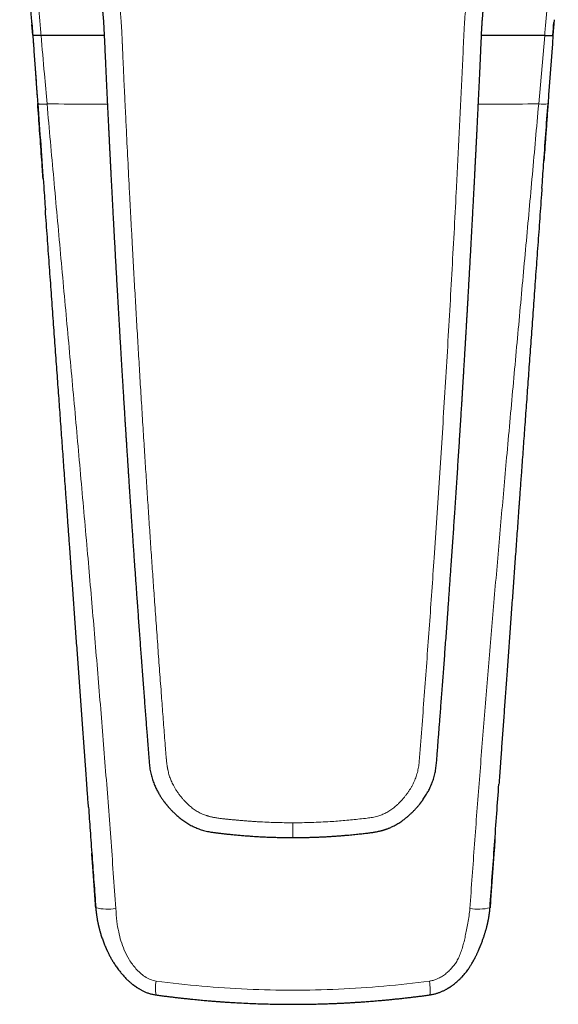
# Model space of a CAD drawing. Header units: millimetres. Extents: x 8 to 761, y 12 to 733.
# Tile 1 of 99: x 329 to 374, y 177 to 259. Entities that reach past the tile are written whole.
import ezdxf

# ---------------------------------------------------------------- set-up
doc = ezdxf.new("R2010")
doc.units = ezdxf.units.MM

msp = doc.modelspace()

# ---------------------------------------------------------------- linework, layer by layer
at = {"color": 7, "linetype": 'Continuous', "lineweight": 30}
for p, q in [((373.602, 259.328), (373.509, 258.036)), ((329.75, 258.036), (329.684, 258.941)), ((335.761, 258.007), (330.447, 258.007)), ((372.812, 258.007), (367.498, 258.007))]:
    msp.add_line(p, q, dxfattribs=at)
at = {"color": 252, "linetype": 'Continuous', "lineweight": 0}
msp.add_line((372.307, 252.248), (372.813, 258.007), dxfattribs=at)
at = {"color": 7, "linetype": 'Continuous', "lineweight": 30, "flags": 128}
msp.add_lwpolyline([(373.509, 258.036), (373.457, 257.317), (373.405, 256.598), (373.353, 255.88), (373.301, 255.161), (373.249, 254.442), (373.197, 253.724), (373.145, 253.005), (373.093, 252.287)], dxfattribs=at)
at = {"color": 252, "linetype": 'Continuous', "lineweight": 0}
for centre, radius, start, end in [((372.623, 253.847), 1.63, 258.82845, 286.78113), ((336.048, 189.034), 4.466, 257.03271, 278.88988), ((367.21, 189.034), 4.466, 261.11012, 282.96729), ((342.595, 177.915), 2.533, 166.14469, 192.69676)]:
    msp.add_arc(centre, radius, start, end, dxfattribs=at)
for points, knots in [([(351.629, 299.495), (351.455, 299.493), (351.109, 299.49), (350.59, 299.469), (350.075, 299.436), (349.563, 299.39), (349.055, 299.331), (348.56, 299.261), (348.078, 299.18), (347.608, 299.09), (347.142, 298.988), (346.678, 298.874), (346.209, 298.747), (345.733, 298.605), (345.251, 298.448), (344.773, 298.277), (344.298, 298.094), (343.827, 297.898), (343.37, 297.694), (342.927, 297.483), (342.499, 297.266), (342.077, 297.039), (341.662, 296.802), (341.245, 296.55), (340.827, 296.283), (340.408, 295.998), (339.995, 295.701), (339.587, 295.392), (339.186, 295.071), (338.8, 294.746), (338.431, 294.418), (338.077, 294.089), (337.73, 293.751), (337.39, 293.404), (337.053, 293.042), (336.717, 292.666), (336.386, 292.276), (336.065, 291.878), (335.754, 291.473), (335.454, 291.062), (335.169, 290.651), (334.899, 290.241), (334.643, 289.834), (334.396, 289.42), (334.159, 288.999), (333.925, 288.563), (333.696, 288.111), (333.473, 287.643), (333.26, 287.167), (333.057, 286.685), (332.864, 286.196), (332.686, 285.709), (332.522, 285.229), (332.373, 284.757), (332.235, 284.285), (332.109, 283.813), (331.992, 283.33), (331.885, 282.836), (331.789, 282.331), (331.706, 281.823), (331.635, 281.313), (331.577, 280.802), (331.533, 280.3), (331.501, 279.808), (331.482, 279.327), (331.474, 278.844), (331.477, 278.362), (331.492, 277.87), (331.519, 277.371), (331.558, 276.865), (331.611, 276.363), (331.675, 275.863), (331.752, 275.367), (331.84, 274.883), (331.938, 274.412), (332.044, 273.952), (332.162, 273.496), (332.291, 273.042), (332.421, 272.622), (332.55, 272.235), (332.676, 271.88), (332.809, 271.527), (332.949, 271.176), (333.096, 270.826), (333.25, 270.478), (333.406, 270.143), (333.536, 269.877), (333.638, 269.677), (333.715, 269.528), (333.797, 269.373), (333.883, 269.212), (333.973, 269.046), (334.06, 268.889), (334.14, 268.745), (334.214, 268.614), (334.29, 268.48), (334.351, 268.374), (334.392, 268.301), (334.413, 268.265), (334.431, 268.233), (334.449, 268.201), (334.468, 268.168), (334.488, 268.133), (334.509, 268.098), (334.529, 268.062), (334.55, 268.026), (334.57, 267.99), (334.591, 267.955), (334.611, 267.919), (334.646, 267.859), (334.693, 267.777), (334.75, 267.677), (334.801, 267.585), (334.839, 267.516), (334.867, 267.466), (334.887, 267.427), (334.913, 267.379), (334.943, 267.322), (334.975, 267.26), (335.007, 267.198), (335.055, 267.105), (335.117, 266.98), (335.193, 266.825), (335.266, 266.671), (335.336, 266.52), (335.433, 266.304), (335.556, 266.019), (335.702, 265.66), (335.843, 265.295), (335.986, 264.901), (336.13, 264.48), (336.274, 264.026), (336.411, 263.567), (336.537, 263.108), (336.654, 262.65), (336.744, 262.259), (336.814, 261.935), (336.865, 261.68), (336.912, 261.43), (336.955, 261.184), (336.994, 260.943), (337.03, 260.7), (337.06, 260.471), (337.086, 260.252), (337.109, 260.048), (337.13, 259.84), (337.149, 259.628), (337.167, 259.413), (337.183, 259.202), (337.197, 258.996), (337.21, 258.791), (337.223, 258.575), (337.235, 258.346), (337.247, 258.113), (337.259, 257.877), (337.267, 257.704), (337.272, 257.589), (337.275, 257.533), (337.277, 257.478), (337.28, 257.421), (337.282, 257.369), (337.284, 257.329), (337.285, 257.289), (337.288, 257.238), (337.291, 257.164), (337.295, 257.073), (337.299, 256.966), (337.304, 256.842), (337.31, 256.702), (337.316, 256.549), (337.322, 256.402), (337.328, 256.269), (337.333, 256.15), (337.338, 256.038), (337.342, 255.931), (337.355, 255.647), (337.377, 255.17), (337.408, 254.496), (337.441, 253.806), (337.474, 253.116), (337.507, 252.426), (337.54, 251.736), (337.574, 251.045), (337.642, 249.664), (337.745, 247.59), (337.852, 245.506), (337.926, 244.1), (337.964, 243.376), (338.002, 242.651), (338.041, 241.925), (338.08, 241.2), (338.144, 240.024), (338.234, 238.396), (338.351, 236.313), (338.47, 234.224), (338.593, 232.127), (338.718, 230.024), (338.847, 227.914), (338.977, 225.801), (339.106, 223.761), (339.231, 221.801), (339.353, 219.922), (339.477, 218.051), (339.601, 216.19), (339.727, 214.337), (339.854, 212.494), (339.988, 210.585), (340.128, 208.612), (340.275, 206.572), (340.424, 204.54), (340.569, 202.594), (340.709, 200.736), (340.822, 199.262), (340.892, 198.356), (340.919, 198.009), (340.926, 197.918), (340.933, 197.821), (340.941, 197.723), (340.949, 197.623), (340.957, 197.522), (340.966, 197.42), (340.973, 197.34), (340.978, 197.279), (340.982, 197.236), (340.986, 197.196), (340.989, 197.158), (340.993, 197.123), (340.997, 197.081), (341.005, 196.999), (341.019, 196.88), (341.035, 196.748), (341.051, 196.636), (341.065, 196.543), (341.079, 196.454), (341.094, 196.37), (341.118, 196.247), (341.154, 196.087), (341.205, 195.892), (341.263, 195.706), (341.327, 195.525), (341.401, 195.345), (341.484, 195.164), (341.583, 194.969), (341.698, 194.763), (341.831, 194.549), (341.974, 194.338), (342.129, 194.129), (342.294, 193.924), (342.461, 193.734), (342.624, 193.56), (342.778, 193.405), (342.932, 193.262), (343.088, 193.129), (343.248, 193.004), (343.412, 192.889), (343.578, 192.785), (343.749, 192.689), (343.924, 192.602), (344.106, 192.524), (344.259, 192.467), (344.381, 192.427), (344.47, 192.399), (344.56, 192.373), (344.653, 192.349), (344.747, 192.326), (344.844, 192.305), (344.955, 192.282), (345.084, 192.259), (345.235, 192.234), (345.397, 192.211), (345.557, 192.19), (345.706, 192.172), (345.838, 192.158), (345.968, 192.144), (346.106, 192.13), (346.246, 192.116), (346.385, 192.103), (346.521, 192.09), (346.659, 192.077), (346.8, 192.063), (346.942, 192.05), (347.149, 192.031), (347.419, 192.008), (347.748, 191.981), (348.067, 191.957), (348.387, 191.936), (348.845, 191.907), (349.443, 191.877), (350.175, 191.85), (350.903, 191.833), (351.388, 191.831), (351.629, 191.83)], [0, 0, 0, 0, 0.004066, 0.008108, 0.012128, 0.016128, 0.020112, 0.024083, 0.027815, 0.03154, 0.03526, 0.038976, 0.042691, 0.046634, 0.050582, 0.054536, 0.058499, 0.062473, 0.066459, 0.070207, 0.073945, 0.077675, 0.081398, 0.085117, 0.089048, 0.092996, 0.096962, 0.100949, 0.104961, 0.108966, 0.112729, 0.116497, 0.12027, 0.12405, 0.127841, 0.131839, 0.135826, 0.139806, 0.143781, 0.147752, 0.151723, 0.155469, 0.159217, 0.162971, 0.166733, 0.170503, 0.174534, 0.178577, 0.182635, 0.186708, 0.1908, 0.194928, 0.19881, 0.202665, 0.206495, 0.210304, 0.214092, 0.218104, 0.222112, 0.22612, 0.23013, 0.234145, 0.238145, 0.241904, 0.245662, 0.24942, 0.25318, 0.256944, 0.260916, 0.26487, 0.268809, 0.272735, 0.27665, 0.280558, 0.284237, 0.287914, 0.291591, 0.29527, 0.298953, 0.301886, 0.304825, 0.30777, 0.310722, 0.313682, 0.316651, 0.319631, 0.322338, 0.323592, 0.324903, 0.32627, 0.327694, 0.329174, 0.330711, 0.331882, 0.333035, 0.334238, 0.335508, 0.335898, 0.336187, 0.336476, 0.336765, 0.337054, 0.337377, 0.337699, 0.338021, 0.338343, 0.338666, 0.338988, 0.33931, 0.339632, 0.340613, 0.341513, 0.342333, 0.343072, 0.343378, 0.343667, 0.344101, 0.344646, 0.34519, 0.345734, 0.346278, 0.347639, 0.348999, 0.350333, 0.351615, 0.352912, 0.355862, 0.358888, 0.361993, 0.36503, 0.368692, 0.372411, 0.376172, 0.379896, 0.383576, 0.387213, 0.389288, 0.391319, 0.393307, 0.395252, 0.397156, 0.399024, 0.40099, 0.402565, 0.404167, 0.405797, 0.407455, 0.40914, 0.410853, 0.412399, 0.413972, 0.415654, 0.417446, 0.419348, 0.421113, 0.422962, 0.423389, 0.42382, 0.424255, 0.424695, 0.425139, 0.425478, 0.425634, 0.426082, 0.42666, 0.427367, 0.428204, 0.429171, 0.430267, 0.431494, 0.432732, 0.433709, 0.434624, 0.435499, 0.436336, 0.437133, 0.442132, 0.447513, 0.452896, 0.45828, 0.463665, 0.469051, 0.474439, 0.479827, 0.50139, 0.52297, 0.528625, 0.534281, 0.539938, 0.545597, 0.551256, 0.556917, 0.573118, 0.589372, 0.60568, 0.622042, 0.638459, 0.654929, 0.671452, 0.687952, 0.702695, 0.717368, 0.731973, 0.74651, 0.760979, 0.77538, 0.789715, 0.805703, 0.82164, 0.837527, 0.853365, 0.867262, 0.881123, 0.88794, 0.888539, 0.889263, 0.890067, 0.890827, 0.891544, 0.892415, 0.893212, 0.893933, 0.894295, 0.894635, 0.894952, 0.895247, 0.895519, 0.895781, 0.896237, 0.897441, 0.898578, 0.899348, 0.900083, 0.900784, 0.90145, 0.902082, 0.903714, 0.905286, 0.906802, 0.908275, 0.909783, 0.911338, 0.912944, 0.914884, 0.916847, 0.918836, 0.920855, 0.922907, 0.924996, 0.926775, 0.928475, 0.930099, 0.931691, 0.933279, 0.934833, 0.936355, 0.937874, 0.9394, 0.940935, 0.942494, 0.94321, 0.943936, 0.944672, 0.945418, 0.946174, 0.946941, 0.947719, 0.948823, 0.950014, 0.951292, 0.952656, 0.95379, 0.954782, 0.955761, 0.956859, 0.958013, 0.959067, 0.960121, 0.961194, 0.962319, 0.963429, 0.964523, 0.967191, 0.969763, 0.972237, 0.974667, 0.977243, 0.982973, 0.988675, 0.99435, 1, 1, 1, 1]), ([(329.3, 271.632), (329.309, 271.52), (329.346, 271.054), (329.412, 270.231), (329.498, 269.16), (329.59, 268.037), (329.687, 266.861), (329.79, 265.631), (329.894, 264.39), (330.001, 263.136), (330.11, 261.871), (330.22, 260.593), (330.333, 259.304), (330.41, 258.44), (330.448, 258.007)], [0, 0, 0, 0, 0.024625, 0.102518, 0.18112, 0.26043, 0.349784, 0.440022, 0.531142, 0.623147, 0.716034, 0.809806, 0.904461, 1, 1, 1, 1]), ([(372.811, 258.007), (372.847, 258.417), (372.919, 259.233), (373.026, 260.453), (373.131, 261.663), (373.235, 262.863), (373.336, 264.053), (373.442, 265.302), (373.551, 266.609), (373.664, 267.973), (373.774, 269.323), (373.872, 270.541), (373.933, 271.31), (373.959, 271.633)], [0, 0, 0, 0, 0.090298, 0.179854, 0.268669, 0.356741, 0.444071, 0.53066, 0.631759, 0.731828, 0.830866, 0.928875, 1, 1, 1, 1]), ([(366.032, 258.436), (366.039, 258.581), (366.054, 258.87), (366.082, 259.305), (366.116, 259.738), (366.159, 260.17), (366.213, 260.602), (366.277, 261.031), (366.354, 261.473), (366.443, 261.927), (366.545, 262.394), (366.657, 262.857), (366.778, 263.318), (366.905, 263.763), (367.036, 264.191), (367.17, 264.602), (367.312, 265.011), (367.462, 265.416), (367.62, 265.818), (367.787, 266.217), (367.958, 266.6), (368.133, 266.968), (368.313, 267.32), (368.5, 267.667), (368.695, 268.01), (368.893, 268.351), (369.025, 268.579), (369.091, 268.693)], [0, 0, 0, 0, 0.0401855, 0.0803483, 0.1204835, 0.1605948, 0.2006952, 0.2407935, 0.2808903, 0.3249907, 0.3690753, 0.4131364, 0.457176, 0.5011969, 0.5412018, 0.5811939, 0.6211704, 0.6611293, 0.7010703, 0.7409958, 0.7809031, 0.8174586, 0.8539863, 0.8904993, 0.9270073, 0.9635101, 1, 1, 1, 1]), ([(362.286, 197.307), (362.356, 198.229), (362.498, 200.078), (362.709, 202.858), (362.915, 205.652), (363.119, 208.46), (363.319, 211.28), (363.528, 214.28), (363.743, 217.46), (363.965, 220.821), (364.181, 224.192), (364.393, 227.593), (364.601, 231.022), (364.804, 234.477), (365, 237.936), (365.19, 241.397), (365.353, 244.461), (365.49, 247.126), (365.604, 249.392), (365.714, 251.656), (365.822, 253.918), (365.929, 256.178), (365.997, 257.683), (366.032, 258.436)], [0, 0, 0, 0, 0.045321, 0.090874, 0.136646, 0.182622, 0.228785, 0.275119, 0.329925, 0.384921, 0.440081, 0.495378, 0.551796, 0.608303, 0.66487, 0.72147, 0.778077, 0.815132, 0.852169, 0.889183, 0.926163, 0.963103, 1, 1, 1, 1]), ([(330.165, 252.287), (330.126, 252.827), (330.048, 253.905), (329.94, 255.403), (329.841, 256.779), (329.78, 257.618), (329.75, 258.036)], [0, 0, 0, 0, 0.282054, 0.56251, 0.781748, 1, 1, 1, 1]), ([(330.446, 258.007), (330.54, 256.931), (330.709, 255.011), (330.877, 253.092), (330.952, 252.248)], [0, 0, 0, 0, 0.560011, 1, 1, 1, 1]), ([(330.166, 252.286), (330.167, 252.283), (330.169, 252.276), (330.186, 252.266), (330.215, 252.257), (330.256, 252.249), (330.31, 252.242), (330.376, 252.237), (330.449, 252.234), (330.528, 252.233), (330.61, 252.233), (330.695, 252.235), (330.781, 252.238), (330.867, 252.242), (330.924, 252.246), (330.952, 252.248)], [0, 0, 0, 0, 0.0700841, 0.14724, 0.2270308, 0.3089609, 0.3924405, 0.4768065, 0.5613519, 0.6384066, 0.7144773, 0.7890716, 0.8617544, 0.9321604, 1, 1, 1, 1]), ([(330.952, 252.248), (331.14, 250.148), (331.515, 245.948), (332.089, 239.646), (332.666, 233.342), (333.241, 227.035), (333.809, 220.726), (334.357, 214.535), (334.88, 208.463), (335.377, 202.508), (335.855, 196.55), (336.313, 190.588), (336.597, 186.611), (336.738, 184.622)], [0, 0, 0, 0, 0.09333, 0.186662, 0.279995, 0.37333, 0.466664, 0.559992, 0.647972, 0.735949, 0.823937, 0.911949, 1, 1, 1, 1]), ([(330.954, 252.248), (332.24, 252.246), (333.93, 252.244), (335.621, 252.242), (336.027, 252.241)], [0, 0, 0, 0, 0.759973, 1, 1, 1, 1]), ([(366.52, 184.622), (366.649, 186.429), (366.906, 190.044), (367.319, 195.463), (367.749, 200.88), (368.196, 206.295), (368.657, 211.708), (369.129, 217.119), (369.627, 222.708), (370.149, 228.477), (370.692, 234.423), (371.235, 240.367), (371.776, 246.309), (372.13, 250.268), (372.307, 252.248)], [0, 0, 0, 0, 0.080002, 0.159999, 0.239995, 0.319991, 0.399988, 0.479988, 0.559991, 0.647998, 0.736006, 0.824011, 0.91201, 1, 1, 1, 1]), ([(367.231, 252.241), (367.712, 252.242), (369.404, 252.244), (371.095, 252.246), (372.307, 252.248)], [0, 0, 0, 0, 0.283859, 1, 1, 1, 1]), ([(357.886, 192.218), (357.961, 192.227), (358.112, 192.246), (358.336, 192.281), (358.559, 192.325), (358.765, 192.379), (358.953, 192.439), (359.123, 192.503), (359.291, 192.576), (359.454, 192.657), (359.62, 192.75), (359.787, 192.854), (359.955, 192.97), (360.118, 193.093), (360.276, 193.223), (360.445, 193.374), (360.622, 193.546), (360.806, 193.742), (360.973, 193.935), (361.125, 194.125), (361.262, 194.309), (361.392, 194.498), (361.515, 194.691), (361.631, 194.889), (361.739, 195.092), (361.838, 195.299), (361.927, 195.511), (362.005, 195.726), (362.073, 195.945), (362.131, 196.168), (362.178, 196.393), (362.215, 196.62), (362.244, 196.848), (362.267, 197.078), (362.279, 197.231), (362.286, 197.307)], [0, 0, 0, 0, 0.031084, 0.06214, 0.09317, 0.124195, 0.149041, 0.173919, 0.198808, 0.223692, 0.248576, 0.276461, 0.304367, 0.332287, 0.36021, 0.388144, 0.424758, 0.461421, 0.498121, 0.529422, 0.560736, 0.59206, 0.623393, 0.654725, 0.686046, 0.717358, 0.748673, 0.780008, 0.811365, 0.842745, 0.874138, 0.905544, 0.936991, 0.968482, 1, 1, 1, 1]), ([(351.629, 191.83), (351.891, 191.831), (352.413, 191.834), (353.196, 191.853), (353.979, 191.883), (354.709, 191.923), (355.387, 191.969), (356.012, 192.019), (356.637, 192.079), (357.261, 192.146), (357.677, 192.194), (357.886, 192.218)], [0, 0, 0, 0, 0.124909, 0.249799, 0.374693, 0.499612, 0.599581, 0.699588, 0.799616, 0.899712, 1, 1, 1, 1]), ([(351.629, 191.83), (351.629, 191.791), (351.629, 191.714), (351.629, 191.598), (351.629, 191.484), (351.629, 191.371), (351.629, 191.268), (351.629, 191.176), (351.629, 191.093), (351.629, 191.014), (351.629, 190.941), (351.629, 190.874), (351.629, 190.813), (351.629, 190.758), (351.629, 190.71), (351.629, 190.67), (351.629, 190.637), (351.629, 190.612), (351.629, 190.595), (351.629, 190.587), (351.629, 190.588), (351.629, 190.588)], [0, 0, 0, 0, 0.061228, 0.122451, 0.183682, 0.244904, 0.306063, 0.357047, 0.408057, 0.459075, 0.510085, 0.561099, 0.612119, 0.663137, 0.714149, 0.765158, 0.816171, 0.86718, 0.918173, 0.979351, 1, 1, 1, 1]), ([(336.738, 184.622), (336.759, 184.262), (336.796, 183.6), (336.959, 182.692), (337.158, 181.88), (337.442, 181.096), (337.852, 180.299), (338.319, 179.665), (338.775, 179.201), (339.169, 178.892), (339.62, 178.632), (339.961, 178.559), (340.135, 178.522)], [0, 0, 0, 0, 0.144993, 0.266455, 0.370062, 0.480009, 0.600313, 0.727822, 0.793582, 0.860361, 0.928564, 1, 1, 1, 1]), ([(363.123, 178.522), (363.224, 178.539), (363.421, 178.573), (363.699, 178.668), (363.996, 178.804), (364.302, 178.991), (364.608, 179.233), (364.882, 179.496), (365.134, 179.778), (365.37, 180.094), (365.574, 180.468), (365.749, 180.894), (365.902, 181.353), (366.029, 181.831), (366.139, 182.324), (366.247, 182.849), (366.359, 183.412), (366.462, 184.009), (366.501, 184.418), (366.52, 184.622)], [0, 0, 0, 0, 0.04086, 0.07988, 0.117394, 0.17119, 0.222728, 0.272634, 0.322144, 0.373294, 0.429261, 0.491302, 0.556604, 0.622295, 0.688514, 0.758206, 0.836029, 0.917909, 1, 1, 1, 1]), ([(340.135, 178.522), (341.411, 178.369), (343.953, 178.064), (347.793, 177.818), (351.629, 177.73), (355.466, 177.818), (359.306, 178.064), (361.848, 178.369), (363.123, 178.522)], [0, 0, 0, 0, 0.167672, 0.334139, 0.5, 0.665861, 0.832328, 1, 1, 1, 1]), ([(363.134, 177.365), (363.147, 177.375), (363.175, 177.395), (363.19, 177.587), (363.184, 177.869), (363.161, 178.192), (363.135, 178.416), (363.123, 178.522)], [0, 0, 0, 0, 0.198247, 0.422936, 0.636244, 0.829901, 1, 1, 1, 1])]:
    msp.add_open_spline(points, degree=3, knots=knots, dxfattribs=at)
at = {"color": 7, "linetype": 'Continuous', "lineweight": 30}
for points, knots in [([(329.675, 259.078), (329.67, 259.142), (329.636, 259.614), (329.573, 260.491), (329.485, 261.704), (329.399, 262.906), (329.313, 264.098), (329.229, 265.257), (329.148, 266.383), (329.069, 267.478), (328.991, 268.563), (328.914, 269.638), (328.834, 270.745), (328.752, 271.882), (328.69, 272.749), (328.656, 273.224), (328.65, 273.309)], [0, 0, 0, 0, 0.013564, 0.099586, 0.184853, 0.269364, 0.35312, 0.436121, 0.513688, 0.590583, 0.666808, 0.742361, 0.817243, 0.900025, 0.98197, 1, 1, 1, 1]), ([(334.575, 264.545), (334.577, 264.541), (334.583, 264.524), (334.596, 264.489), (334.616, 264.438), (334.639, 264.376), (334.666, 264.302), (334.697, 264.218), (334.73, 264.123), (334.767, 264.017), (334.806, 263.9), (334.848, 263.773), (334.892, 263.635), (334.937, 263.487), (334.984, 263.328), (335.033, 263.158), (335.082, 262.978), (335.132, 262.788), (335.181, 262.588), (335.231, 262.378), (335.282, 262.155), (335.332, 261.919), (335.382, 261.67), (335.43, 261.411), (335.477, 261.139), (335.521, 260.856), (335.562, 260.562), (335.599, 260.269), (335.63, 259.979), (335.657, 259.694), (335.681, 259.405), (335.701, 259.115), (335.719, 258.828), (335.735, 258.543), (335.749, 258.261), (335.767, 257.882), (335.788, 257.41), (335.812, 256.846), (335.836, 256.3), (335.861, 255.771), (335.884, 255.257), (335.908, 254.756), (335.931, 254.265), (335.953, 253.787), (335.975, 253.32), (335.998, 252.849), (336.021, 252.377), (336.044, 251.903), (336.066, 251.443), (336.088, 250.996), (336.108, 250.576), (336.128, 250.182), (336.146, 249.812), (336.164, 249.454), (336.181, 249.108), (336.198, 248.772), (336.214, 248.448), (336.229, 248.143), (336.244, 247.85), (336.259, 247.562), (336.274, 247.268), (336.289, 246.966), (336.305, 246.656), (336.322, 246.317), (336.341, 245.947), (336.362, 245.546), (336.384, 245.134), (336.406, 244.711), (336.428, 244.279), (336.451, 243.84), (336.475, 243.393), (336.499, 242.935), (336.525, 242.454), (336.552, 241.949), (336.581, 241.419), (336.61, 240.877), (336.641, 240.323), (336.672, 239.756), (336.703, 239.189), (336.735, 238.621), (336.766, 238.053), (336.799, 237.475), (336.832, 236.885), (336.864, 236.319), (336.895, 235.785), (336.923, 235.288), (336.951, 234.8), (336.979, 234.321), (337.007, 233.851), (337.035, 233.364), (337.065, 232.86), (337.095, 232.341), (337.125, 231.835), (337.155, 231.338), (337.184, 230.852), (337.212, 230.375), (337.24, 229.912), (337.268, 229.462), (337.294, 229.027), (337.32, 228.608), (337.344, 228.204), (337.369, 227.813), (337.39, 227.459), (337.41, 227.14), (337.428, 226.854), (337.445, 226.577), (337.462, 226.307), (337.478, 226.049), (337.493, 225.804), (337.508, 225.574), (337.522, 225.358), (337.534, 225.168), (337.544, 225.002), (337.553, 224.859), (337.562, 224.725), (337.569, 224.6), (337.577, 224.482), (337.584, 224.366), (337.593, 224.231), (337.603, 224.07), (337.615, 223.882), (337.628, 223.68), (337.641, 223.474), (337.655, 223.264), (337.668, 223.05), (337.683, 222.827), (337.698, 222.595), (337.713, 222.355), (337.729, 222.107), (337.746, 221.851), (337.765, 221.556), (337.787, 221.22), (337.812, 220.841), (337.838, 220.448), (337.864, 220.04), (337.892, 219.618), (337.921, 219.19), (337.95, 218.757), (337.979, 218.32), (338.009, 217.869), (338.04, 217.406), (338.072, 216.945), (338.103, 216.487), (338.134, 216.032), (338.166, 215.566), (338.198, 215.09), (338.232, 214.603), (338.266, 214.106), (338.303, 213.58), (338.342, 213.025), (338.383, 212.44), (338.425, 211.846), (338.467, 211.249), (338.513, 210.602), (338.563, 209.91), (338.616, 209.174), (338.668, 208.449), (338.72, 207.734), (338.772, 207.031), (338.823, 206.338), (338.875, 205.627), (338.93, 204.898), (338.985, 204.152), (339.04, 203.421), (339.095, 202.703), (339.148, 202.004), (339.2, 201.323), (339.251, 200.66), (339.301, 200.011), (339.347, 199.416), (339.389, 198.875), (339.427, 198.386), (339.464, 197.905), (339.501, 197.434), (339.532, 197.037), (339.562, 196.716), (339.591, 196.47), (339.627, 196.233), (339.672, 196.004), (339.725, 195.784), (339.785, 195.574), (339.851, 195.372), (339.921, 195.178), (339.996, 194.993), (340.074, 194.817), (340.154, 194.65), (340.235, 194.493), (340.316, 194.345), (340.396, 194.207), (340.476, 194.077), (340.547, 193.965), (340.61, 193.871), (340.664, 193.792), (340.716, 193.719), (340.762, 193.656), (340.801, 193.603), (340.829, 193.566), (340.852, 193.536), (340.873, 193.509), (340.898, 193.476), (340.933, 193.432), (340.973, 193.382), (341.018, 193.327), (341.061, 193.275), (341.106, 193.222), (341.161, 193.159), (341.228, 193.082), (341.311, 192.992), (341.399, 192.898), (341.492, 192.802), (341.591, 192.705), (341.698, 192.602), (341.815, 192.495), (341.941, 192.384), (342.076, 192.271), (342.22, 192.157), (342.376, 192.04), (342.538, 191.927), (342.705, 191.817), (342.877, 191.712), (343.06, 191.61), (343.254, 191.511), (343.448, 191.422), (343.639, 191.344), (343.828, 191.275), (344.024, 191.212), (344.228, 191.155), (344.44, 191.106), (344.678, 191.06), (344.943, 191.019), (345.236, 190.981), (345.538, 190.945), (345.849, 190.91), (346.168, 190.876), (346.517, 190.841), (346.896, 190.804), (347.306, 190.767), (347.729, 190.733), (348.167, 190.702), (348.622, 190.673), (349.092, 190.648), (349.575, 190.626), (350.07, 190.609), (350.579, 190.597), (351.1, 190.589), (351.451, 190.588), (351.629, 190.587)], [0, 0, 0, 0, 0.000197, 0.000701, 0.001391, 0.002215, 0.003171, 0.004261, 0.005486, 0.006845, 0.008339, 0.009967, 0.011706, 0.013577, 0.015578, 0.017712, 0.019977, 0.022329, 0.024809, 0.027415, 0.030147, 0.033066, 0.036116, 0.039297, 0.04261, 0.046055, 0.04963, 0.053337, 0.056688, 0.06014, 0.063662, 0.067159, 0.070621, 0.074049, 0.077442, 0.0808, 0.08772, 0.094493, 0.10112, 0.107434, 0.113609, 0.119644, 0.125541, 0.131299, 0.136919, 0.1424, 0.148269, 0.153972, 0.159507, 0.164875, 0.170077, 0.17466, 0.179107, 0.183415, 0.187586, 0.191619, 0.195515, 0.199273, 0.202645, 0.206097, 0.209639, 0.213273, 0.216997, 0.220812, 0.225509, 0.230338, 0.235297, 0.240387, 0.245607, 0.250862, 0.256243, 0.26175, 0.267384, 0.273609, 0.279982, 0.286502, 0.29317, 0.299986, 0.306949, 0.31365, 0.320483, 0.327448, 0.334544, 0.341773, 0.347854, 0.353837, 0.359711, 0.365475, 0.37113, 0.376676, 0.383072, 0.389315, 0.395407, 0.401346, 0.407238, 0.412972, 0.418548, 0.423966, 0.429226, 0.434239, 0.439099, 0.443807, 0.448363, 0.451897, 0.455334, 0.458672, 0.461914, 0.465055, 0.467992, 0.470762, 0.473366, 0.475802, 0.47763, 0.47935, 0.480964, 0.482471, 0.483871, 0.485223, 0.486654, 0.48876, 0.491025, 0.49345, 0.496034, 0.498476, 0.501045, 0.503738, 0.506531, 0.50942, 0.512407, 0.51549, 0.51867, 0.52306, 0.527624, 0.53236, 0.537269, 0.542351, 0.547606, 0.55272, 0.557989, 0.563412, 0.56899, 0.574724, 0.580071, 0.585547, 0.591152, 0.596887, 0.60275, 0.608744, 0.614867, 0.621753, 0.628797, 0.635998, 0.643223, 0.650367, 0.659365, 0.668233, 0.676971, 0.685578, 0.694055, 0.702401, 0.710617, 0.719773, 0.72876, 0.737577, 0.746224, 0.7547, 0.762859, 0.770852, 0.778679, 0.78634, 0.792349, 0.798251, 0.804045, 0.809735, 0.815322, 0.818387, 0.821364, 0.824252, 0.827052, 0.829766, 0.832394, 0.834938, 0.837425, 0.839825, 0.842136, 0.844358, 0.846492, 0.8485, 0.850422, 0.852257, 0.854006, 0.8552, 0.85635, 0.857444, 0.858419, 0.859167, 0.859814, 0.860103, 0.860521, 0.861056, 0.861597, 0.862524, 0.863381, 0.864166, 0.864968, 0.865863, 0.867175, 0.868645, 0.870274, 0.871817, 0.873481, 0.875264, 0.877168, 0.879191, 0.881295, 0.883514, 0.885849, 0.8883, 0.890627, 0.89305, 0.895569, 0.898186, 0.900901, 0.90324, 0.905648, 0.908125, 0.91067, 0.913281, 0.915958, 0.919406, 0.922957, 0.926611, 0.930367, 0.934227, 0.938192, 0.942998, 0.94795, 0.953048, 0.958293, 0.963795, 0.96945, 0.975258, 0.981216, 0.987327, 0.993588, 1, 1, 1, 1]), ([(351.629, 190.587), (351.765, 190.588), (352.032, 190.588), (352.427, 190.593), (352.811, 190.6), (353.183, 190.61), (353.545, 190.621), (353.894, 190.635), (354.244, 190.652), (354.592, 190.67), (354.937, 190.691), (355.269, 190.714), (355.588, 190.737), (355.892, 190.762), (356.183, 190.787), (356.46, 190.813), (356.724, 190.839), (356.974, 190.864), (357.209, 190.888), (357.43, 190.912), (357.636, 190.935), (357.829, 190.957), (358.011, 190.979), (358.181, 191), (358.34, 191.022), (358.484, 191.044), (358.615, 191.066), (358.731, 191.088), (358.834, 191.109), (358.922, 191.129), (358.996, 191.147), (359.057, 191.162), (359.107, 191.175), (359.151, 191.187), (359.196, 191.2), (359.248, 191.216), (359.308, 191.234), (359.378, 191.257), (359.457, 191.284), (359.543, 191.315), (359.635, 191.35), (359.743, 191.393), (359.866, 191.446), (360.006, 191.511), (360.152, 191.585), (360.305, 191.668), (360.464, 191.76), (360.627, 191.863), (360.803, 191.982), (360.989, 192.118), (361.184, 192.271), (361.38, 192.436), (361.574, 192.613), (361.767, 192.801), (361.92, 192.961), (362.035, 193.087), (362.111, 193.173), (362.182, 193.257), (362.248, 193.336), (362.302, 193.402), (362.345, 193.457), (362.379, 193.5), (362.41, 193.54), (362.435, 193.573), (362.454, 193.599), (362.471, 193.621), (362.488, 193.644), (362.51, 193.675), (362.537, 193.712), (362.569, 193.756), (362.629, 193.842), (362.717, 193.972), (362.83, 194.151), (362.933, 194.327), (363.027, 194.498), (363.111, 194.663), (363.194, 194.837), (363.273, 195.019), (363.349, 195.209), (363.42, 195.406), (363.485, 195.611), (363.544, 195.824), (363.594, 196.04), (363.635, 196.257), (363.668, 196.475), (363.695, 196.7), (363.717, 196.931), (363.736, 197.166), (363.764, 197.515), (363.8, 197.977), (363.844, 198.537), (363.886, 199.084), (363.928, 199.62), (363.97, 200.164), (364.015, 200.753), (364.064, 201.387), (364.116, 202.068), (364.168, 202.761), (364.222, 203.466), (364.275, 204.182), (364.33, 204.911), (364.385, 205.651), (364.441, 206.403), (364.497, 207.167), (364.554, 207.943), (364.611, 208.73), (364.664, 209.471), (364.714, 210.164), (364.76, 210.806), (364.806, 211.452), (364.852, 212.095), (364.897, 212.733), (364.945, 213.421), (364.996, 214.158), (365.05, 214.942), (365.103, 215.715), (365.156, 216.479), (365.207, 217.232), (365.26, 218.019), (365.314, 218.837), (365.371, 219.686), (365.426, 220.522), (365.48, 221.343), (365.532, 222.15), (365.583, 222.944), (365.633, 223.723), (365.673, 224.338), (365.701, 224.791), (365.72, 225.086), (365.738, 225.379), (365.757, 225.668), (365.774, 225.951), (365.791, 226.224), (365.808, 226.484), (365.823, 226.729), (365.837, 226.958), (365.851, 227.173), (365.863, 227.376), (365.875, 227.568), (365.886, 227.748), (365.897, 227.917), (365.906, 228.079), (365.916, 228.234), (365.925, 228.38), (365.933, 228.513), (365.94, 228.632), (365.947, 228.737), (365.953, 228.835), (365.959, 228.932), (365.965, 229.035), (365.972, 229.144), (365.979, 229.261), (365.986, 229.387), (365.995, 229.526), (366.004, 229.677), (366.014, 229.844), (366.025, 230.024), (366.037, 230.219), (366.049, 230.429), (366.063, 230.651), (366.077, 230.886), (366.092, 231.133), (366.107, 231.392), (366.123, 231.664), (366.14, 231.952), (366.158, 232.255), (366.177, 232.573), (366.197, 232.905), (366.217, 233.252), (366.238, 233.611), (366.26, 233.985), (366.281, 234.349), (366.302, 234.703), (366.321, 235.045), (366.342, 235.397), (366.362, 235.758), (366.383, 236.125), (366.408, 236.563), (366.437, 237.066), (366.469, 237.629), (366.5, 238.195), (366.532, 238.762), (366.563, 239.331), (366.594, 239.888), (366.624, 240.433), (366.653, 240.966), (366.681, 241.487), (366.709, 241.996), (366.736, 242.493), (366.761, 242.978), (366.787, 243.449), (366.811, 243.905), (366.834, 244.347), (366.856, 244.777), (366.879, 245.203), (366.901, 245.624), (366.922, 246.039), (366.943, 246.442), (366.963, 246.832), (366.982, 247.209), (367.001, 247.574), (367.018, 247.92), (367.035, 248.256), (367.052, 248.588), (367.069, 248.933), (367.087, 249.289), (367.105, 249.657), (367.124, 250.036), (367.143, 250.426), (367.163, 250.829), (367.183, 251.242), (367.204, 251.668), (367.225, 252.105), (367.246, 252.545), (367.267, 252.987), (367.289, 253.431), (367.31, 253.885), (367.332, 254.35), (367.355, 254.83), (367.378, 255.326), (367.401, 255.839), (367.425, 256.363), (367.449, 256.898), (367.472, 257.444), (367.497, 258.001), (367.52, 258.475), (367.542, 258.863), (367.561, 259.162), (367.583, 259.463), (367.608, 259.763), (367.637, 260.057), (367.671, 260.358), (367.71, 260.665), (367.756, 260.976), (367.804, 261.273), (367.855, 261.554), (367.906, 261.819), (367.958, 262.069), (368.011, 262.306), (368.064, 262.531), (368.116, 262.745), (368.167, 262.942), (368.217, 263.125), (368.264, 263.293), (368.311, 263.451), (368.355, 263.598), (368.4, 263.74), (368.444, 263.877), (368.488, 264.006), (368.528, 264.123), (368.565, 264.226), (368.596, 264.312), (368.622, 264.383), (368.644, 264.44), (368.662, 264.488), (368.674, 264.519), (368.679, 264.534), (368.68, 264.536)], [0, 0, 0, 0, 0.004881, 0.009627, 0.014239, 0.018717, 0.02306, 0.027267, 0.031341, 0.035665, 0.039826, 0.043824, 0.047658, 0.051329, 0.054837, 0.058182, 0.061364, 0.064384, 0.067241, 0.06989, 0.072382, 0.074719, 0.076899, 0.078988, 0.080911, 0.082666, 0.084256, 0.085678, 0.086934, 0.088022, 0.088943, 0.089696, 0.090281, 0.090787, 0.091346, 0.091981, 0.092724, 0.093615, 0.094632, 0.095744, 0.096926, 0.09818, 0.099913, 0.101766, 0.103737, 0.105827, 0.108037, 0.110366, 0.112786, 0.115688, 0.118674, 0.121744, 0.124898, 0.128135, 0.131452, 0.132875, 0.134285, 0.13561, 0.136845, 0.137988, 0.138689, 0.13935, 0.139972, 0.140492, 0.140875, 0.14112, 0.14148, 0.141933, 0.142483, 0.14313, 0.143874, 0.146269, 0.148807, 0.151486, 0.153628, 0.155853, 0.15816, 0.160548, 0.163018, 0.165523, 0.168106, 0.170768, 0.173506, 0.17609, 0.178741, 0.181461, 0.18425, 0.187101, 0.189979, 0.196852, 0.203851, 0.210209, 0.216669, 0.223231, 0.229895, 0.237961, 0.246171, 0.254524, 0.26302, 0.271659, 0.280439, 0.289362, 0.298427, 0.307632, 0.316979, 0.326466, 0.336094, 0.343757, 0.351506, 0.359322, 0.367083, 0.374765, 0.382371, 0.391939, 0.401382, 0.410702, 0.419898, 0.428971, 0.437922, 0.448314, 0.458538, 0.468593, 0.478481, 0.488201, 0.497755, 0.507144, 0.516367, 0.519945, 0.523497, 0.527025, 0.530527, 0.533957, 0.537239, 0.540371, 0.543353, 0.546074, 0.548658, 0.551104, 0.553413, 0.555584, 0.557617, 0.559514, 0.561441, 0.563203, 0.564798, 0.566227, 0.567491, 0.56861, 0.569768, 0.571003, 0.572315, 0.573707, 0.575215, 0.576881, 0.578707, 0.580693, 0.582879, 0.58523, 0.587746, 0.590428, 0.593275, 0.596231, 0.599347, 0.602622, 0.606056, 0.609725, 0.613558, 0.617558, 0.621723, 0.626053, 0.630549, 0.635211, 0.639212, 0.643328, 0.647559, 0.651904, 0.65636, 0.660819, 0.667723, 0.674502, 0.681154, 0.688143, 0.694987, 0.701687, 0.708244, 0.714656, 0.720925, 0.727051, 0.733033, 0.738871, 0.744566, 0.75002, 0.755336, 0.760513, 0.765552, 0.770704, 0.775703, 0.780549, 0.785242, 0.789782, 0.79417, 0.798404, 0.802271, 0.806276, 0.810421, 0.814704, 0.819126, 0.823687, 0.828388, 0.833227, 0.838206, 0.843324, 0.848582, 0.853979, 0.859196, 0.864537, 0.870003, 0.875593, 0.881307, 0.887341, 0.893509, 0.89981, 0.906245, 0.912812, 0.919514, 0.926357, 0.929924, 0.933527, 0.937166, 0.940818, 0.944377, 0.947827, 0.951754, 0.955531, 0.959156, 0.962631, 0.965839, 0.968906, 0.971833, 0.97462, 0.977265, 0.97977, 0.982003, 0.984111, 0.986093, 0.98795, 0.989682, 0.991498, 0.993153, 0.994647, 0.995979, 0.997151, 0.998005, 0.998748, 0.999381, 0.999904, 1, 1, 1, 1]), ([(329.675, 259.077), (329.687, 258.907), (329.712, 258.56), (329.737, 258.212), (329.75, 258.034)], [0, 0, 0, 0, 0.489404, 1, 1, 1, 1]), ([(373.509, 258.034), (373.534, 258.387), (373.56, 258.743), (373.586, 259.1), (373.586, 259.103)], [0, 0, 0, 0, 0.989565, 1, 1, 1, 1]), ([(329.75, 258.036), (329.784, 257.556), (329.854, 256.594), (329.958, 255.148), (330.062, 253.712), (330.131, 252.757), (330.165, 252.286)], [0, 0, 0, 0, 0.250354, 0.501857, 0.753944, 1, 1, 1, 1]), ([(330.446, 258.007), (330.418, 258.005), (330.361, 258.001), (330.275, 257.997), (330.196, 257.994), (330.126, 257.993), (330.064, 257.992), (330.007, 257.993), (329.953, 257.995), (329.905, 257.997), (329.863, 258.001), (329.827, 258.005), (329.795, 258.011), (329.77, 258.018), (329.754, 258.026), (329.752, 258.032), (329.751, 258.034)], [0, 0, 0, 0, 0.078043, 0.159461, 0.243795, 0.308632, 0.374489, 0.441045, 0.507956, 0.574867, 0.641422, 0.70728, 0.772116, 0.85645, 0.937868, 1, 1, 1, 1]), ([(372.813, 258.007), (372.855, 258.005), (372.943, 258.001), (373.072, 257.998), (373.197, 257.997), (373.308, 257.999), (373.399, 258.004), (373.463, 258.013), (373.501, 258.023), (373.505, 258.031), (373.507, 258.035)], [0, 0, 0, 0, 0.118655, 0.244351, 0.375211, 0.508795, 0.642337, 0.773077, 0.898585, 1, 1, 1, 1]), ([(330.622, 245.969), (330.604, 246.221), (330.559, 246.837), (330.488, 247.82), (330.409, 248.922), (330.328, 250.034), (330.247, 251.157), (330.193, 251.909), (330.165, 252.287)], [0, 0, 0, 0, 0.119452, 0.29232, 0.466808, 0.642918, 0.820648, 1, 1, 1, 1]), ([(330.166, 252.284), (330.25, 251.115), (330.419, 248.776), (330.634, 245.803), (330.765, 243.998), (330.81, 243.363)], [0, 0, 0, 0, 0.393164, 0.786626, 1, 1, 1, 1]), ([(372.579, 245.172), (372.626, 245.817), (372.735, 247.325), (372.906, 249.696), (373.031, 251.422), (373.093, 252.284)], [0, 0, 0, 0, 0.272028, 0.636211, 1, 1, 1, 1]), ([(373.093, 252.287), (373.062, 251.851), (372.999, 250.984), (372.906, 249.691), (372.821, 248.517), (372.767, 247.774), (372.744, 247.457)], [0, 0, 0, 0, 0.27057, 0.538319, 0.803248, 1, 1, 1, 1]), ([(372.579, 245.172), (372.566, 244.998), (372.526, 244.439), (372.458, 243.498), (372.375, 242.355), (372.294, 241.223), (372.213, 240.104), (372.133, 238.996), (372.053, 237.901), (371.975, 236.818), (371.898, 235.746), (371.821, 234.687), (371.746, 233.646), (371.672, 232.623), (371.599, 231.618), (371.528, 230.625), (371.456, 229.637), (371.385, 228.655), (371.315, 227.68), (371.245, 226.716), (371.176, 225.765), (371.109, 224.831), (371.043, 223.914), (370.978, 223.015), (370.914, 222.127), (370.856, 221.323), (370.803, 220.602), (370.757, 219.962), (370.724, 219.507), (370.705, 219.233), (370.698, 219.14), (370.691, 219.048), (370.685, 218.957), (370.679, 218.875), (370.673, 218.802), (370.669, 218.735), (370.663, 218.662), (370.657, 218.58), (370.633, 218.237), (370.568, 217.348), (370.465, 215.919), (370.343, 214.228), (370.223, 212.569), (370.106, 210.94), (369.989, 209.322), (369.873, 207.715), (369.758, 206.119), (369.646, 204.562), (369.536, 203.046), (369.43, 201.57), (369.324, 200.103), (369.219, 198.646), (369.11, 197.142), (369.024, 195.949), (368.973, 195.238), (368.961, 195.063)], [0, 0, 0, 0, 0.010436, 0.033536, 0.056395, 0.079011, 0.101384, 0.123516, 0.145406, 0.167053, 0.188459, 0.209622, 0.230543, 0.250855, 0.270934, 0.290778, 0.31039, 0.330118, 0.349604, 0.368848, 0.387849, 0.406609, 0.424798, 0.442754, 0.460476, 0.477965, 0.490871, 0.503646, 0.516292, 0.51815, 0.520006, 0.521859, 0.523708, 0.525445, 0.526743, 0.528068, 0.5295, 0.53112, 0.532978, 0.55, 0.584367, 0.618503, 0.651195, 0.683672, 0.715933, 0.747978, 0.779807, 0.811421, 0.841031, 0.870448, 0.899675, 0.928709, 0.957552, 0.989517, 1, 1, 1, 1]), ([(334.436, 193.149), (334.407, 193.548), (334.339, 194.5), (334.233, 195.96), (334.12, 197.534), (334.009, 199.073), (333.897, 200.622), (333.785, 202.181), (333.672, 203.752), (333.557, 205.332), (333.443, 206.924), (333.327, 208.526), (333.211, 210.138), (333.094, 211.761), (332.976, 213.395), (332.867, 214.894), (332.769, 216.259), (332.707, 217.116), (332.672, 217.606), (332.663, 217.728), (332.654, 217.849), (332.645, 217.973), (332.637, 218.09), (332.629, 218.2), (332.621, 218.301), (332.615, 218.396), (332.608, 218.482), (332.589, 218.752), (332.55, 219.289), (332.491, 220.102), (332.426, 221.004), (332.361, 221.91), (332.295, 222.819), (332.229, 223.732), (332.162, 224.657), (332.095, 225.594), (332.026, 226.538), (331.958, 227.487), (331.889, 228.443), (331.819, 229.41), (331.748, 230.396), (331.675, 231.4), (331.601, 232.423), (331.526, 233.458), (331.451, 234.506), (331.374, 235.565), (331.297, 236.637), (331.218, 237.721), (331.139, 238.816), (331.059, 239.924), (330.978, 241.045), (330.896, 242.177), (330.84, 242.951), (330.812, 243.348), (330.81, 243.364)], [0, 0, 0, 0, 0.023817, 0.056705, 0.087076, 0.117662, 0.148463, 0.179478, 0.210708, 0.242152, 0.273812, 0.305685, 0.337774, 0.370078, 0.402597, 0.43533, 0.459665, 0.484117, 0.486534, 0.488951, 0.49137, 0.49379, 0.496321, 0.498376, 0.500402, 0.50232, 0.50405, 0.50554, 0.518462, 0.536165, 0.554125, 0.57234, 0.59029, 0.608481, 0.626914, 0.64559, 0.664507, 0.683322, 0.702371, 0.721653, 0.741168, 0.761322, 0.78172, 0.802361, 0.823244, 0.844371, 0.865741, 0.887355, 0.909211, 0.93131, 0.953653, 0.976238, 0.999067, 1, 1, 1, 1]), ([(368.212, 184.677), (368.275, 185.559), (368.403, 187.322), (368.593, 189.966), (368.779, 192.547), (368.902, 194.245), (368.961, 195.063)], [0, 0, 0, 0, 0.25447, 0.5090427, 0.7638267, 1, 1, 1, 1]), ([(334.436, 193.149), (334.483, 192.495), (334.582, 191.118), (334.734, 189.017), (334.89, 186.847), (334.995, 185.4), (335.047, 184.677)], [0, 0, 0, 0, 0.231562, 0.4879771, 0.7440584, 1, 1, 1, 1]), ([(368.63, 190.48), (368.602, 190.082), (368.536, 189.169), (368.433, 187.744), (368.323, 186.209), (368.249, 185.19), (368.213, 184.682)], [0, 0, 0, 0, 0.205969, 0.472709, 0.737386, 1, 1, 1, 1]), ([(335.046, 184.682), (335.008, 185.209), (334.932, 186.266), (334.822, 187.795), (334.75, 188.798), (334.716, 189.27)], [0, 0, 0, 0, 0.344208, 0.691211, 1, 1, 1, 1]), ([(335.053, 184.667), (335.057, 184.609), (335.065, 184.496), (335.081, 184.333), (335.099, 184.182), (335.118, 184.044), (335.137, 183.917), (335.155, 183.803), (335.173, 183.701), (335.189, 183.61), (335.205, 183.528), (335.22, 183.454), (335.234, 183.386), (335.247, 183.324), (335.259, 183.268), (335.27, 183.221), (335.278, 183.183), (335.285, 183.154), (335.29, 183.132), (335.296, 183.11), (335.302, 183.083), (335.312, 183.044), (335.324, 182.996), (335.339, 182.938), (335.357, 182.87), (335.377, 182.795), (335.398, 182.719), (335.42, 182.643), (335.442, 182.568), (335.465, 182.494), (335.499, 182.386), (335.544, 182.246), (335.602, 182.074), (335.663, 181.905), (335.727, 181.734), (335.781, 181.596), (335.825, 181.49), (335.855, 181.418), (335.885, 181.349), (335.912, 181.287), (335.934, 181.236), (335.952, 181.197), (335.964, 181.17), (335.974, 181.149), (335.983, 181.128), (335.996, 181.1), (336.013, 181.064), (336.032, 181.023), (336.088, 180.905), (336.183, 180.715), (336.298, 180.501), (336.395, 180.331), (336.47, 180.204), (336.552, 180.071), (336.642, 179.931), (336.74, 179.784), (336.847, 179.63), (336.956, 179.483), (337.065, 179.342), (337.173, 179.21), (337.288, 179.074), (337.408, 178.941), (337.529, 178.813), (337.646, 178.696), (337.749, 178.596), (337.839, 178.514), (337.915, 178.446), (337.988, 178.383), (338.057, 178.326), (338.121, 178.273), (338.179, 178.229), (338.227, 178.192), (338.265, 178.163), (338.298, 178.138), (338.331, 178.115), (338.364, 178.091), (338.399, 178.066), (338.438, 178.039), (338.486, 178.007), (338.542, 177.97), (338.607, 177.929), (338.682, 177.883), (338.767, 177.833), (338.859, 177.782), (338.957, 177.73), (339.062, 177.678), (339.177, 177.625), (339.304, 177.572), (339.432, 177.524), (339.56, 177.482), (339.687, 177.445), (339.823, 177.411), (339.97, 177.381), (340.071, 177.366), (340.124, 177.358)], [0, 0, 0, 0, 0.0189, 0.036413, 0.05256, 0.067376, 0.080909, 0.093239, 0.103836, 0.11349, 0.122245, 0.130137, 0.137199, 0.144139, 0.150105, 0.155124, 0.159213, 0.162387, 0.164658, 0.166298, 0.169347, 0.173497, 0.178727, 0.185011, 0.192475, 0.20082, 0.209211, 0.217513, 0.225719, 0.233824, 0.241822, 0.261307, 0.280103, 0.298829, 0.317915, 0.337592, 0.345693, 0.353959, 0.362258, 0.369467, 0.375313, 0.379775, 0.382839, 0.384662, 0.387063, 0.390298, 0.394375, 0.3993, 0.404865, 0.435244, 0.466376, 0.48137, 0.496729, 0.513089, 0.530529, 0.549079, 0.568766, 0.58962, 0.606843, 0.62482, 0.643567, 0.662902, 0.681457, 0.698936, 0.715305, 0.726722, 0.737497, 0.747619, 0.757077, 0.76586, 0.773784, 0.780031, 0.785052, 0.788918, 0.792999, 0.797787, 0.801756, 0.806714, 0.812714, 0.819771, 0.827902, 0.837125, 0.847465, 0.858953, 0.870253, 0.882542, 0.89586, 0.910262, 0.925814, 0.938895, 0.952789, 0.967555, 0.983264, 1, 1, 1, 1]), ([(363.135, 177.358), (363.187, 177.366), (363.286, 177.381), (363.43, 177.409), (363.564, 177.441), (363.689, 177.476), (363.804, 177.512), (363.912, 177.549), (364.023, 177.591), (364.136, 177.637), (364.249, 177.687), (364.351, 177.736), (364.444, 177.784), (364.531, 177.83), (364.609, 177.874), (364.675, 177.913), (364.732, 177.948), (364.778, 177.977), (364.816, 178.001), (364.847, 178.022), (364.873, 178.039), (364.897, 178.055), (364.926, 178.075), (364.965, 178.101), (365.016, 178.137), (365.077, 178.182), (365.168, 178.251), (365.284, 178.342), (365.416, 178.454), (365.543, 178.567), (365.677, 178.695), (365.819, 178.837), (365.965, 178.994), (366.1, 179.15), (366.224, 179.304), (366.337, 179.456), (366.432, 179.592), (366.513, 179.715), (366.585, 179.828), (366.659, 179.949), (366.734, 180.078), (366.812, 180.215), (366.89, 180.36), (366.959, 180.493), (367.019, 180.611), (367.068, 180.711), (367.115, 180.808), (367.158, 180.901), (367.199, 180.99), (367.237, 181.075), (367.265, 181.14), (367.285, 181.186), (367.297, 181.213), (367.307, 181.237), (367.316, 181.257), (367.324, 181.275), (367.332, 181.295), (367.344, 181.323), (367.361, 181.365), (367.384, 181.421), (367.41, 181.485), (367.446, 181.576), (367.491, 181.69), (367.543, 181.827), (367.593, 181.964), (367.64, 182.099), (367.686, 182.231), (367.729, 182.361), (367.77, 182.488), (367.809, 182.611), (367.845, 182.73), (367.878, 182.843), (367.907, 182.948), (367.933, 183.042), (367.953, 183.121), (367.969, 183.185), (367.982, 183.236), (367.992, 183.279), (368.001, 183.317), (368.009, 183.351), (368.017, 183.386), (368.025, 183.426), (368.036, 183.475), (368.049, 183.535), (368.063, 183.604), (368.078, 183.68), (368.093, 183.762), (368.106, 183.832), (368.116, 183.889), (368.123, 183.932), (368.13, 183.974), (368.136, 184.014), (368.141, 184.046), (368.144, 184.069), (368.147, 184.085), (368.149, 184.097), (368.15, 184.108), (368.152, 184.124), (368.156, 184.151), (368.162, 184.19), (368.168, 184.242), (368.176, 184.305), (368.185, 184.381), (368.194, 184.468), (368.203, 184.567), (368.208, 184.637), (368.211, 184.674)], [0, 0, 0, 0, 0.016342, 0.031679, 0.046078, 0.059598, 0.07229, 0.084199, 0.095364, 0.109562, 0.122493, 0.134222, 0.144807, 0.155511, 0.16487, 0.172935, 0.179748, 0.18557, 0.190145, 0.193995, 0.197256, 0.199947, 0.203077, 0.208144, 0.214677, 0.222642, 0.232001, 0.250619, 0.268807, 0.286531, 0.303874, 0.326945, 0.349527, 0.371136, 0.391799, 0.411604, 0.4306, 0.443762, 0.457789, 0.472667, 0.488386, 0.504931, 0.522277, 0.540024, 0.552218, 0.56396, 0.575212, 0.585974, 0.596259, 0.606077, 0.615222, 0.618698, 0.621796, 0.624513, 0.626849, 0.628803, 0.630786, 0.633523, 0.63854, 0.645021, 0.652582, 0.660218, 0.675825, 0.691641, 0.707263, 0.7224, 0.737103, 0.751405, 0.765316, 0.778777, 0.791943, 0.804437, 0.815886, 0.826178, 0.835253, 0.841494, 0.846938, 0.851578, 0.85541, 0.859182, 0.862424, 0.866665, 0.871985, 0.87839, 0.88581, 0.893894, 0.9026, 0.91193, 0.916313, 0.920822, 0.925457, 0.929806, 0.933345, 0.935556, 0.937265, 0.938472, 0.939322, 0.940661, 0.943635, 0.947872, 0.953374, 0.960145, 0.968191, 0.977513, 0.988116, 1, 1, 1, 1]), ([(340.124, 177.358), (340.257, 177.34), (340.519, 177.305), (340.906, 177.255), (341.28, 177.208), (341.641, 177.165), (341.986, 177.124), (342.316, 177.087), (342.632, 177.053), (342.934, 177.021), (343.226, 176.991), (343.507, 176.964), (343.776, 176.938), (344.032, 176.915), (344.274, 176.893), (344.504, 176.873), (344.72, 176.855), (344.915, 176.84), (345.09, 176.826), (345.248, 176.814), (345.402, 176.802), (345.554, 176.791), (345.707, 176.78), (345.86, 176.769), (346.014, 176.759), (346.28, 176.741), (346.66, 176.718), (347.214, 176.686), (347.834, 176.656), (348.518, 176.627), (349.205, 176.605), (349.892, 176.587), (350.58, 176.576), (351.202, 176.571), (351.758, 176.57), (352.248, 176.572), (352.738, 176.577), (353.228, 176.585), (353.716, 176.596), (354.19, 176.609), (354.644, 176.624), (355.077, 176.641), (355.498, 176.66), (355.907, 176.679), (356.217, 176.696), (356.432, 176.708), (356.56, 176.716), (356.694, 176.724), (356.838, 176.732), (356.99, 176.742), (357.15, 176.752), (357.317, 176.764), (357.493, 176.776), (357.69, 176.79), (357.909, 176.806), (358.152, 176.824), (358.408, 176.845), (358.675, 176.867), (358.955, 176.891), (359.246, 176.917), (359.551, 176.945), (359.867, 176.975), (360.195, 177.008), (360.536, 177.043), (360.889, 177.081), (361.247, 177.121), (361.609, 177.164), (361.975, 177.208), (362.352, 177.255), (362.74, 177.305), (363.002, 177.34), (363.135, 177.358)], [0, 0, 0, 0, 0.017566, 0.034533, 0.050904, 0.06668, 0.081864, 0.096202, 0.109972, 0.123175, 0.135813, 0.148128, 0.159856, 0.171, 0.18156, 0.191537, 0.200932, 0.209745, 0.216981, 0.223773, 0.230363, 0.236976, 0.243613, 0.250272, 0.256955, 0.263661, 0.284888, 0.306345, 0.33574, 0.365453, 0.395181, 0.424907, 0.454635, 0.484367, 0.505555, 0.526742, 0.547928, 0.569116, 0.590306, 0.611283, 0.63054, 0.649286, 0.66752, 0.685245, 0.702458, 0.707751, 0.713212, 0.71906, 0.725296, 0.73192, 0.738803, 0.746061, 0.753695, 0.761704, 0.771728, 0.782286, 0.793378, 0.805005, 0.817168, 0.829868, 0.843106, 0.856883, 0.8712, 0.88606, 0.901463, 0.917412, 0.93295, 0.948976, 0.965492, 0.982499, 1, 1, 1, 1])]:
    msp.add_open_spline(points, degree=3, knots=knots, dxfattribs=at)

doc.saveas('drawing.dxf')
